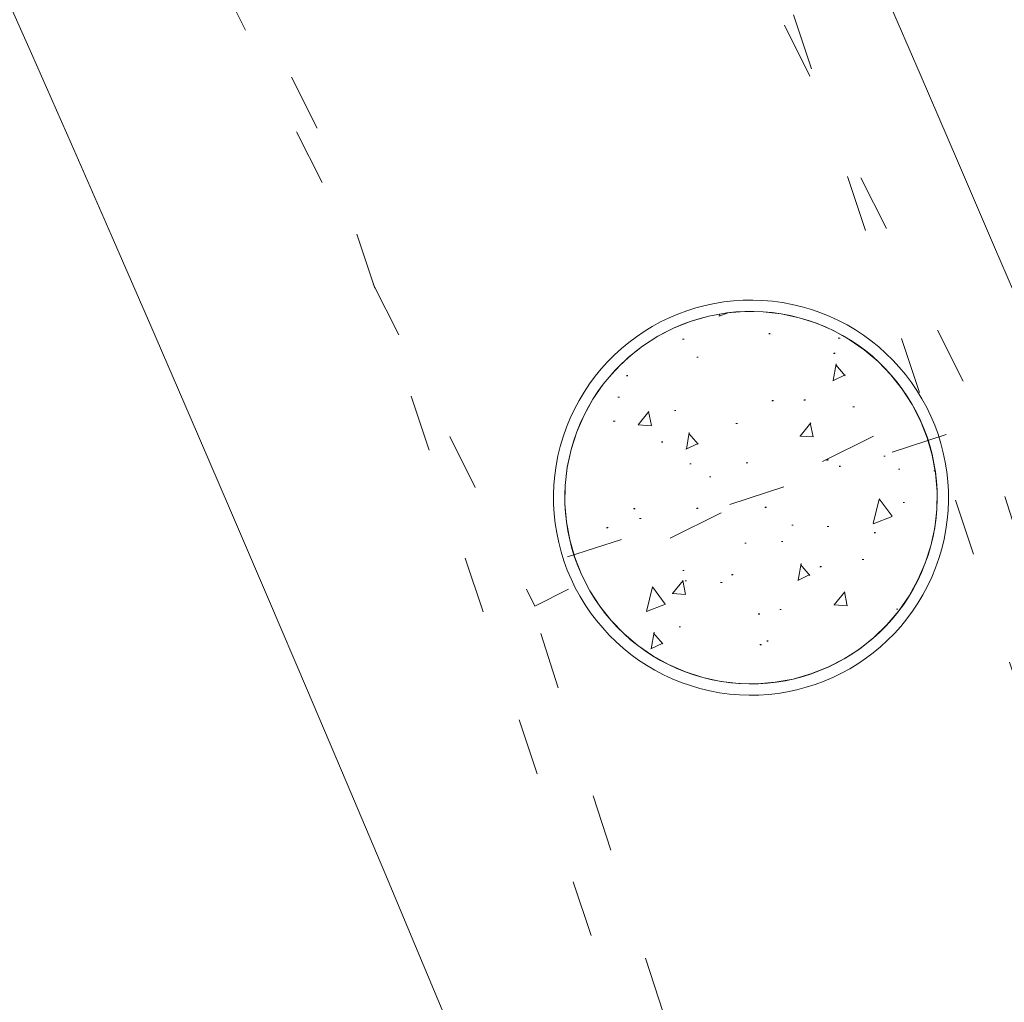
# Model space of a CAD drawing. Header units: millimetres. Extents: x -62314 to 79800, y -34032 to 28340.
# Tile 229 of 256: x 63604 to 64215, y -265 to 345. Entities that reach past the tile are written whole.
import ezdxf

# ---------------------------------------------------------------- set-up
doc = ezdxf.new("R2010")
doc.units = ezdxf.units.MM
doc.header["$LTSCALE"] = 508
doc.header["$PDMODE"] = 1
doc.header["$PDSIZE"] = -2
doc.linetypes.add('Dash Style-5', pattern=[0.20828000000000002, 0.069425, -0.138855])
doc.linetypes.add('Dash Style-6', pattern=[1.0416400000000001, 0.625, -0.20828, 0.06943000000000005, -0.13893])
for name, color, linetype, lineweight in [('(00) tekening-aanzicht grijs', 8, 'Continuous', 0), ('(00) tekening-stramien-algemeen', 7, 'Dash Style-6', 0), ('(28) hoofddraagconstructie-bovenliggend', 1, 'Dash Style-5', 0), ('(__) constructies_materialen-q beton', 6, 'Continuous', 0), ('(__) constructies_materialen-Xh2 staalproducten', 1, 'Continuous', 0), ('None', 7, 'Continuous', 0)]:
    doc.layers.add(name, color=color, linetype=linetype, lineweight=lineweight)

# ---------------------------------------------------------------- blocks, each defined once
blk = doc.blocks.new('kolom 244.5x6.3-staal-beton')
at = {"layer": '(__) constructies_materialen-q beton', "linetype": 'Continuous', "lineweight": 0, "transparency": 33554687}
h = blk.add_hatch(dxfattribs=at)
h.set_pattern_fill('(__)q beton gewapend fijn 1_5', color=253, style=0, pattern_type=2)
h.set_pattern_definition([(95, (0, 0), (77.05205769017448, 64.65435867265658), [10.4775, -115.2525])])
h.paths.add_polyline_path([(115.4999999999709, 7.072335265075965e-15), (114.9438359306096, -11.32097970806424), (113.280699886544, -22.53293219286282), (110.526608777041, -33.5278802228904), (106.7080860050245, -44.19993643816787), (101.8619060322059, -54.44632310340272), (96.03474022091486, -64.16836191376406), (89.28270736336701, -73.27242432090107), (81.67083322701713, -81.67083322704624), (73.27242432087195, -89.28270736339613), (64.16836191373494, -96.03474022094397), (54.44632310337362, -101.861906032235), (44.19993643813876, -106.7080860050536), (33.5278802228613, -110.5266087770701), (22.53293219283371, -113.2806998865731), (11.32097970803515, -114.9438359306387), (-2.91038304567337e-11, -115.5), (-11.32097970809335, -114.9438359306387), (-22.53293219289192, -113.2806998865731), (-33.52788022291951, -110.5266087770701), (-44.19993643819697, -106.7080860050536), (-54.44632310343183, -101.861906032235), (-64.16836191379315, -96.03474022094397), (-73.27242432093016, -89.28270736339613), (-81.67083322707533, -81.67083322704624), (-89.28270736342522, -73.27242432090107), (-96.03474022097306, -64.16836191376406), (-101.8619060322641, -54.44632310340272), (-106.7080860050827, -44.19993643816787), (-110.5266087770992, -33.5278802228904), (-113.2806998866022, -22.53293219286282), (-114.9438359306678, -11.32097970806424), (-115.5000000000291, 7.072335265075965e-15), (-114.9438359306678, 11.32097970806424), (-113.2806998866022, 22.53293219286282), (-110.5266087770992, 33.5278802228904), (-106.7080860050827, 44.19993643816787), (-101.8619060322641, 54.44632310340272), (-96.03474022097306, 64.16836191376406), (-89.28270736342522, 73.27242432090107), (-81.67083322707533, 81.67083322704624), (-73.27242432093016, 89.28270736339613), (-64.16836191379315, 96.03474022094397), (-54.44632310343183, 101.861906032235), (-44.19993643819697, 106.7080860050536), (-33.52788022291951, 110.5266087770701), (-22.53293219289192, 113.2806998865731), (-11.32097970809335, 114.9438359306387), (-2.91038304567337e-11, 115.5), (11.32097970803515, 114.9438359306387), (22.53293219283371, 113.2806998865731), (33.5278802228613, 110.5266087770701), (44.19993643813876, 106.7080860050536), (54.44632310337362, 101.861906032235), (64.16836191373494, 96.03474022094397), (73.27242432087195, 89.28270736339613), (81.67083322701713, 81.67083322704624), (89.28270736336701, 73.27242432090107), (96.03474022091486, 64.16836191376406), (101.8619060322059, 54.44632310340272), (106.7080860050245, 44.19993643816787), (110.526608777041, 33.5278802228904), (113.280699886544, 22.53293219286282), (114.9438359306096, 11.32097970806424)])
h = blk.add_hatch(dxfattribs=at)
h.set_pattern_fill('(__)q beton gewapend fijn 1_5-1', color=8, style=0, pattern_type=2)
h.set_pattern_definition([(40.00000000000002, (0, 0), (-88.00983895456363, 60.59735359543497), [8.382000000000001, -92.202]), (145.451, (6.420980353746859, 5.387844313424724), (-10.95718694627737, 125.2516302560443), [8.9045, -97.9495]), (91.1842, (-19.75656346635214, 19.75656346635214), (121.7756337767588, 89.07437708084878), [15.71625, -172.87875]), (141.6356, (-9.608612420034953, 27.17943104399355), (-3.897379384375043, 188.5545378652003), [13.35675, -146.92425]), (36.18400000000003, (-19.75656346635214, 19.75656346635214), (-3.897064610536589, 188.5545119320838), [12.573, -138.303]), (66, (-4.939140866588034, 24.69570433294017), (98.73630320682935, 19.19239741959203), [10.4775, -115.2525]), (11.00000000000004, (-4.939140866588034, 24.69570433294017), (-47.59695958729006, 95.66765625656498), [8.382000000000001, -92.202]), (116.4514, (3.28884556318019, 26.29505259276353), (51.13902178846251, 114.8600508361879), [8.9045, -97.9495]), (82.50000000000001, (0, 0), (-31.68300798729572, 34.08537752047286), [0.011, -277.22365]), (82.50000000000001, (302.014526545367, 2294.028082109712), (-31.68300798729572, 34.08537752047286), [0.011, -277.22365]), (82.50000000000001, (302.0509955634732, 2294.30509180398), (-31.68300798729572, 34.08537752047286), [0.011, -277.22365]), (82.50000000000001, (612.4023396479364, 4651.657590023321), (-31.68300798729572, 34.08537752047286), [0.011, -277.22365]), (82.50000000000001, (612.4388086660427, 4651.934599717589), (-31.68300798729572, 34.08537752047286), [0.011, -277.22365]), (52.5, (0, 0), (-12.97435002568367, 64.94785015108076), [0.011, -177.61755]), (52.5, (825.3347358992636, 1075.597168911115), (-12.97435002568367, 64.94785015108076), [0.011, -177.61755]), (52.5, (825.5048238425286, 1075.818831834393), (-12.97435002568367, 64.94785015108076), [0.011, -177.61755]), (52.5, (2201.669364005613, 2869.271377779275), (-12.97435002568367, 64.94785015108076), [0.011, -177.61755]), (52.5, (2201.839451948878, 2869.493040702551), (-12.97435002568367, 64.94785015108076), [0.011, -177.61755]), (12.5, (-22.02856826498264, -22.02856826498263), (54.9603246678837, 50.50440757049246), [0.011, -288.4695]), (12.5, (844.311515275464, 170.034404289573), (54.9603246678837, 50.50440757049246), [0.011, -288.4695]), (12.5, (844.5842923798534, 170.0948775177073), (54.9603246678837, 50.50440757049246), [0.011, -288.4695]), (12.5, (3546.987065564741, 769.2031486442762), (54.9603246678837, 50.50440757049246), [0.011, -288.4695]), (12.5, (3547.259842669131, 769.2636218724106), (54.9603246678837, 50.50440757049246), [0.011, -288.4695]), (2.499999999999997, (-31.90684999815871, -31.90684999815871), (47.72014743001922, 67.4973160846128), [0.011, -220.4356]), (2.499999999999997, (1120.498170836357, 18.40823982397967), (47.72014743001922, 67.4973160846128), [0.011, -220.4356]), (2.499999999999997, (1120.777304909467, 18.42042708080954), (47.72014743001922, 67.4973160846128), [0.011, -220.4356]), (2.499999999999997, (2957.367852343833, 98.60770211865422), (47.72014743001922, 67.4973160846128), [0.011, -220.4356]), (2.499999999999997, (2957.646986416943, 98.61988937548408), (47.72014743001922, 67.4973160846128), [0.011, -220.4356])])
h.paths.add_polyline_path([(115.4999999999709, 7.072335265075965e-15), (114.9438359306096, -11.32097970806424), (113.280699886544, -22.53293219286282), (110.526608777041, -33.5278802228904), (106.7080860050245, -44.19993643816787), (101.8619060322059, -54.44632310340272), (96.03474022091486, -64.16836191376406), (89.28270736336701, -73.27242432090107), (81.67083322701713, -81.67083322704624), (73.27242432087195, -89.28270736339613), (64.16836191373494, -96.03474022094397), (54.44632310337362, -101.861906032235), (44.19993643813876, -106.7080860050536), (33.5278802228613, -110.5266087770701), (22.53293219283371, -113.2806998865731), (11.32097970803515, -114.9438359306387), (-2.91038304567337e-11, -115.5), (-11.32097970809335, -114.9438359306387), (-22.53293219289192, -113.2806998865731), (-33.52788022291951, -110.5266087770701), (-44.19993643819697, -106.7080860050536), (-54.44632310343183, -101.861906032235), (-64.16836191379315, -96.03474022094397), (-73.27242432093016, -89.28270736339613), (-81.67083322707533, -81.67083322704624), (-89.28270736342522, -73.27242432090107), (-96.03474022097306, -64.16836191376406), (-101.8619060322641, -54.44632310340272), (-106.7080860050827, -44.19993643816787), (-110.5266087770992, -33.5278802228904), (-113.2806998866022, -22.53293219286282), (-114.9438359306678, -11.32097970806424), (-115.5000000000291, 7.072335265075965e-15), (-114.9438359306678, 11.32097970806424), (-113.2806998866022, 22.53293219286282), (-110.5266087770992, 33.5278802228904), (-106.7080860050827, 44.19993643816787), (-101.8619060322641, 54.44632310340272), (-96.03474022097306, 64.16836191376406), (-89.28270736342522, 73.27242432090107), (-81.67083322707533, 81.67083322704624), (-73.27242432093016, 89.28270736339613), (-64.16836191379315, 96.03474022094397), (-54.44632310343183, 101.861906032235), (-44.19993643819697, 106.7080860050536), (-33.52788022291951, 110.5266087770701), (-22.53293219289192, 113.2806998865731), (-11.32097970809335, 114.9438359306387), (-2.91038304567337e-11, 115.5), (11.32097970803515, 114.9438359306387), (22.53293219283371, 113.2806998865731), (33.5278802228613, 110.5266087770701), (44.19993643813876, 106.7080860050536), (54.44632310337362, 101.861906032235), (64.16836191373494, 96.03474022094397), (73.27242432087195, 89.28270736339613), (81.67083322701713, 81.67083322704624), (89.28270736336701, 73.27242432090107), (96.03474022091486, 64.16836191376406), (101.8619060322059, 54.44632310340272), (106.7080860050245, 44.19993643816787), (110.526608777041, 33.5278802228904), (113.280699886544, 22.53293219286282), (114.9438359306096, 11.32097970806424)])
at = {"layer": '(__) constructies_materialen-q beton', "color": 5, "lineweight": 0, "transparency": 33554687, "flags": 128}
blk.add_lwpolyline([(115.4999999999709, 7.072335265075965e-15), (114.9438359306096, -11.32097970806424), (113.280699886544, -22.53293219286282), (110.526608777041, -33.5278802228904), (106.7080860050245, -44.19993643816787), (101.8619060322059, -54.44632310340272), (96.03474022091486, -64.16836191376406), (89.28270736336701, -73.27242432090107), (81.67083322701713, -81.67083322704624), (73.27242432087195, -89.28270736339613), (64.16836191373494, -96.03474022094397), (54.44632310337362, -101.861906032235), (44.19993643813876, -106.7080860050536), (33.5278802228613, -110.5266087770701), (22.53293219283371, -113.2806998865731), (11.32097970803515, -114.9438359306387), (-2.91038304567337e-11, -115.5), (-11.32097970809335, -114.9438359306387), (-22.53293219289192, -113.2806998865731), (-33.52788022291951, -110.5266087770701), (-44.19993643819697, -106.7080860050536), (-54.44632310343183, -101.861906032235), (-64.16836191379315, -96.03474022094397), (-73.27242432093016, -89.28270736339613), (-81.67083322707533, -81.67083322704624), (-89.28270736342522, -73.27242432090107), (-96.03474022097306, -64.16836191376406), (-101.8619060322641, -54.44632310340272), (-106.7080860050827, -44.19993643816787), (-110.5266087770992, -33.5278802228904), (-113.2806998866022, -22.53293219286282), (-114.9438359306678, -11.32097970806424), (-115.5000000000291, 7.072335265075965e-15), (-114.9438359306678, 11.32097970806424), (-113.2806998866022, 22.53293219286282), (-110.5266087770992, 33.5278802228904), (-106.7080860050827, 44.19993643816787), (-101.8619060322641, 54.44632310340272), (-96.03474022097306, 64.16836191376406), (-89.28270736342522, 73.27242432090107), (-81.67083322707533, 81.67083322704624), (-73.27242432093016, 89.28270736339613), (-64.16836191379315, 96.03474022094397), (-54.44632310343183, 101.861906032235), (-44.19993643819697, 106.7080860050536), (-33.52788022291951, 110.5266087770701), (-22.53293219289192, 113.2806998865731), (-11.32097970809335, 114.9438359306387), (-2.91038304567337e-11, 115.5), (11.32097970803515, 114.9438359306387), (22.53293219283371, 113.2806998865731), (33.5278802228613, 110.5266087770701), (44.19993643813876, 106.7080860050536), (54.44632310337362, 101.861906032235), (64.16836191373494, 96.03474022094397), (73.27242432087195, 89.28270736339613), (81.67083322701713, 81.67083322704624), (89.28270736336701, 73.27242432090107), (96.03474022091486, 64.16836191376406), (101.8619060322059, 54.44632310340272), (106.7080860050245, 44.19993643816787), (110.526608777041, 33.5278802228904), (113.280699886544, 22.53293219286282), (114.9438359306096, 11.32097970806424)], close=True, dxfattribs=at)
at = {"layer": '(__) constructies_materialen-Xh2 staalproducten', "color": 3, "lineweight": 0, "transparency": 33554687, "flags": 128}
for points in [[(-122.5000000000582, 0, -0.4142135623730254), (-2.91038304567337e-11, 122.5, -0.4142135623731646), (122.5, 0, -0.4142135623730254), (-2.91038304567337e-11, -122.5, -0.4142135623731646)], [(-115.5000000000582, 0, -0.4142135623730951), (-5.820766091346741e-11, 115.5, -0.4142135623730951), (115.4999999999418, 0, -0.4142135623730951), (-5.820766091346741e-11, -115.5, -0.4142135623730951)]]:
    blk.add_lwpolyline(points, format="xyb", close=True, dxfattribs=at)
at = {"layer": 'None', "color": 7, "linetype": 'Continuous', "lineweight": 0, "transparency": 33554687}
blk.add_point((0, 0), dxfattribs=at)
blk = doc.blocks.new('blok b-v1-gevel_constructie')
at = {"layer": '(28) hoofddraagconstructie-bovenliggend', "color": 2, "lineweight": 0, "transparency": 33554687, "flags": 128}
for points in [[(11711.79325285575, 31224.21380771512), (14764.45887722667, 27795.85686909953), (14540.40611690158, 27596.35659193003), (11487.74049253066, 31024.71353054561)], [(17785.37035694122, 22576.12725659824), (14526.48184399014, 27614.64242550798), (14778.38315013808, 27777.57103552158), (18037.27166308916, 22739.05586661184)]]:
    blk.add_lwpolyline(points, close=True, dxfattribs=at)
at = {"layer": 'None', "color": 17, "transparency": 33554687}
blk.add_blockref('kolom 244.5x6.3-staal-beton', (14652.43249706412, 27696.10673051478), dxfattribs=at)
blk = doc.blocks.new('blok B 01 (2D)')
at = {"layer": '(00) tekening-aanzicht grijs', "color": 17, "lineweight": 0, "transparency": 33554687, "flags": 128}
blk.add_lwpolyline([(67147.09514475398, 17815), (67147.15076180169, 17815, 0.1202174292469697), (58755.97869545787, 30980.71516813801), (59001.1065498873, 31046.44447577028), (59684.33452718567, 30368.23963572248), (59885.20713932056, 30565.96818297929, -0.1122644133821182), (67637.5087248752, 17925.97122153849, -0.0004036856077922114), (67654.78701621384, 17874.81962679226), (67653.58647467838, 17874.12649381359, -0.06882297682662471), (67692.99967906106, 17589.14521631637), (67692.99967906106, 8520.644394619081), (67192.99967906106, 8520.644394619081), (67192.99967906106, 17589.14521631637, 0.0818218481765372), (67163.93298877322, 17765.57788571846)], format="xyb", dxfattribs=at)
at = {"layer": '(28) hoofddraagconstructie-bovenliggend', "color": 2, "lineweight": 0, "transparency": 33554687, "flags": 128}
for points in [[(59478.00821043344, 30916.30754955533), (62063.36509717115, 28017.8411812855), (65277.30865443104, 23158.28881897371)], [(59254.12872111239, 30716.61284691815), (61825.07876732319, 27834.29811440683), (65027.08310800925, 22992.79810649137)]]:
    blk.add_lwpolyline(points, dxfattribs=at)
at = {"layer": 'None', "color": 17, "lineweight": 0, "transparency": 33554687, "flags": 128}
blk.add_lwpolyline([(67854.7653037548, 18398.58515186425, 0.1094549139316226), (60141.36253012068, 30818.11422099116)], format="xyb", dxfattribs=at)
at = {"layer": 'None', "color": 17, "transparency": 33554687}
blk.add_blockref('blok b-v1-gevel_constructie', (47480.01000814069, -0.01789143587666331), dxfattribs=at)
blk = doc.blocks.new('Stramien blok B')
at = {"layer": '(00) tekening-stramien-algemeen', "color": 2, "lineweight": 0, "transparency": 33554687}
blk.add_arc((35700.80820896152, -3868.706813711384), 33612.33099617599, 18.04470810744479, 49.82225263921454, dxfattribs=at)

msp = doc.modelspace()

# ---------------------------------------------------------------- block references
at = {"layer": 'None', "color": 17, "transparency": 33554687}
for name, p, rotation in [('blok B 01 (2D)', (-3125.943378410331, -10622.92537699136), 344.9999999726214), ('Stramien blok B', (0, 0), 344.9999645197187)]:
    msp.add_blockref(name, p, dxfattribs=dict(at, rotation=rotation))

doc.saveas('drawing.dxf')
